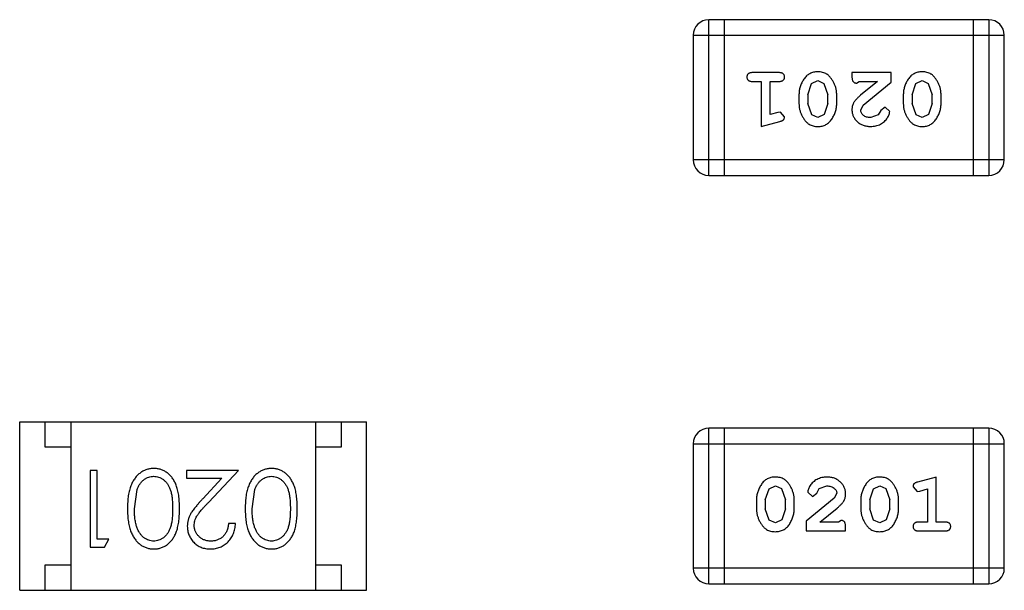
# Model space of a CAD drawing. Header units: inches. Extents: x -13 to 240, y -18 to 126.
# Tile 37 of 112: x 203.4 to 205.33, y 32 to 33.12. Entities that reach past the tile are written whole.
import ezdxf

# ---------------------------------------------------------------- set-up
doc = ezdxf.new("R2010")
doc.units = ezdxf.units.IN
doc.header["$LTSCALE"] = 1.21
doc.header["$MEASUREMENT"] = 0
doc.layers.get('0').update_dxf_attribs({"linetype": 'CONTINUOUS'})

msp = doc.modelspace()

# ---------------------------------------------------------------- linework, layer by layer
at = {"color": 7, "linetype": 'Continuous'}
for p, q in [((205.3009, 33.1186), (204.7522, 33.1186)), ((204.7522, 32.8138), (204.7522, 33.1186)), ((204.7827, 33.1186), (204.7827, 32.8138)), ((205.2704, 33.1186), (205.2704, 32.8138)), ((205.3009, 33.1186), (205.3009, 32.8138)), ((204.7218, 33.0881), (205.3314, 33.0881)), ((204.7218, 33.0881), (204.7218, 32.8443)), ((205.3314, 32.8443), (205.3314, 33.0881)), ((204.8897, 33.015), (204.8378, 33.015)), ((205.1099, 33.015), (205.0329, 33.015)), ((205.0329, 33.015), (205.0329, 33.0071)), ((205.1099, 32.9961), (205.1099, 33.015)), ((204.8378, 32.9977), (204.8551, 32.9977)), ((204.8551, 32.9977), (204.8551, 32.9096)), ((204.8724, 32.9977), (204.8897, 32.9977)), ((204.8724, 32.9327), (204.8724, 32.9977)), ((204.9463, 32.9717), (204.9536, 32.9934)), ((204.9536, 32.9934), (204.9659, 32.9993)), ((204.9659, 32.9993), (204.978, 32.994)), ((204.978, 32.994), (204.9857, 32.9717)), ((205.0415, 32.9945), (205.047, 32.9977)), ((205.047, 32.9977), (205.0832, 32.9977)), ((205.0832, 32.9977), (205.0496, 32.9706)), ((205.0549, 32.9511), (205.1099, 32.9961)), ((205.1508, 32.9717), (205.1581, 32.9934)), ((205.1581, 32.9934), (205.1704, 32.9993)), ((205.1704, 32.9993), (205.1825, 32.994)), ((205.1825, 32.994), (205.1902, 32.9717)), ((204.929, 32.9719), (204.929, 32.9542)), ((204.9463, 32.9717), (204.9463, 32.9545)), ((204.9857, 32.9545), (204.9857, 32.9717)), ((205.003, 32.9542), (205.003, 32.9719)), ((205.1335, 32.9719), (205.1335, 32.9542)), ((205.1508, 32.9717), (205.1508, 32.9545)), ((205.1902, 32.9545), (205.1902, 32.9717)), ((205.2075, 32.9542), (205.2075, 32.9719)), ((204.9539, 32.9322), (204.9463, 32.9545)), ((204.9857, 32.9545), (204.9784, 32.9327)), ((205.0502, 32.9414), (205.0549, 32.9511)), ((205.098, 32.9473), (205.0895, 32.9408)), ((205.1068, 32.9389), (205.098, 32.9473)), ((205.1584, 32.9322), (205.1508, 32.9545)), ((205.1902, 32.9545), (205.1829, 32.9327)), ((204.8874, 32.9369), (204.8724, 32.9327)), ((204.8928, 32.9379), (204.8874, 32.9369)), ((204.9007, 32.9286), (204.8928, 32.9379)), ((204.966, 32.9269), (204.9539, 32.9322)), ((204.9784, 32.9327), (204.966, 32.9269)), ((205.0845, 32.9323), (205.0697, 32.9269)), ((205.0895, 32.9408), (205.0845, 32.9323)), ((205.1706, 32.9269), (205.1584, 32.9322)), ((205.1829, 32.9327), (205.1706, 32.9269)), ((204.8551, 32.9096), (204.8917, 32.9195)), ((205.3314, 32.8443), (204.7218, 32.8443)), ((204.7522, 32.8138), (205.3009, 32.8138)), ((203.4017, 32.0014), (203.4017, 32.3314)), ((203.4017, 32.3314), (204.0817, 32.3314)), ((203.4517, 32.2814), (203.4517, 32.3314)), ((203.5017, 32.3314), (203.5017, 32.0014)), ((203.9817, 32.3314), (203.9817, 32.0014)), ((204.0317, 32.3314), (204.0317, 32.2814)), ((204.0817, 32.0014), (204.0817, 32.3314)), ((205.301, 32.3189), (204.7523, 32.3189)), ((204.7523, 32.0141), (204.7523, 32.3189)), ((204.7828, 32.0141), (204.7828, 32.3189)), ((205.2705, 32.3189), (205.2705, 32.0141)), ((205.301, 32.3189), (205.301, 32.0141)), ((204.7219, 32.2884), (205.3315, 32.2884)), ((204.7219, 32.2884), (204.7219, 32.0446)), ((205.3315, 32.0446), (205.3315, 32.2884)), ((203.5017, 32.2814), (203.4517, 32.2814)), ((204.0317, 32.2814), (203.9817, 32.2814)), ((203.5398, 32.2361), (203.5398, 32.0861)), ((203.5533, 32.2361), (203.5398, 32.2361)), ((203.5533, 32.1015), (203.5533, 32.2361)), ((203.7283, 32.2361), (203.7283, 32.2207)), ((203.8302, 32.2361), (203.7283, 32.2361)), ((203.7721, 32.174), (203.8302, 32.2361)), ((203.7283, 32.2207), (203.7981, 32.2207)), ((203.7981, 32.2207), (203.7606, 32.1807)), ((205.1981, 32.2231), (205.1616, 32.2132)), ((205.1981, 32.135), (205.1981, 32.2231)), ((203.6264, 32.1611), (203.6321, 32.1988)), ((203.8572, 32.1611), (203.8628, 32.1988)), ((204.863, 32.1782), (204.8703, 32.2)), ((204.8703, 32.2), (204.8827, 32.2058)), ((204.8827, 32.2058), (204.8948, 32.2005)), ((204.8948, 32.2005), (204.9024, 32.1782)), ((204.9464, 32.1938), (204.9553, 32.1853)), ((204.9553, 32.1853), (204.9637, 32.1919)), ((204.9637, 32.1919), (204.9687, 32.2004)), ((204.9687, 32.2004), (204.9836, 32.2058)), ((205.0031, 32.1913), (204.9983, 32.1816)), ((205.0676, 32.1782), (205.0748, 32.2)), ((205.0748, 32.2), (205.0872, 32.2058)), ((205.0872, 32.2058), (205.0993, 32.2005)), ((205.0993, 32.2005), (205.1069, 32.1782)), ((205.1525, 32.2041), (205.1604, 32.1948)), ((205.1604, 32.1948), (205.1658, 32.1958)), ((205.1658, 32.1958), (205.1808, 32.2)), ((205.1808, 32.2), (205.1808, 32.135)), ((204.8457, 32.1785), (204.8457, 32.1607)), ((204.863, 32.1782), (204.863, 32.161)), ((204.9024, 32.161), (204.9024, 32.1782)), ((204.9197, 32.1607), (204.9197, 32.1785)), ((204.9983, 32.1816), (204.9433, 32.1366)), ((205.0503, 32.1785), (205.0503, 32.1607)), ((205.0676, 32.1782), (205.0676, 32.161)), ((205.1069, 32.161), (205.1069, 32.1782)), ((205.1242, 32.1607), (205.1242, 32.1785)), ((204.8707, 32.1387), (204.863, 32.161)), ((204.9024, 32.161), (204.8951, 32.1392)), ((204.97, 32.135), (205.0036, 32.162)), ((205.0752, 32.1387), (205.0676, 32.161)), ((205.1069, 32.161), (205.0996, 32.1392)), ((203.8245, 32.1323), (203.811, 32.1323)), ((204.8828, 32.1334), (204.8707, 32.1387)), ((204.8951, 32.1392), (204.8828, 32.1334)), ((204.9433, 32.1366), (204.9433, 32.1177)), ((205.0062, 32.135), (204.97, 32.135)), ((205.0117, 32.1382), (205.0062, 32.135)), ((205.0873, 32.1334), (205.0752, 32.1387)), ((205.0996, 32.1392), (205.0873, 32.1334)), ((205.1808, 32.135), (205.1635, 32.135)), ((205.2154, 32.135), (205.1981, 32.135)), ((204.9433, 32.1177), (205.0204, 32.1177)), ((205.0204, 32.1177), (205.0204, 32.1256)), ((205.1635, 32.1177), (205.2154, 32.1177)), ((203.5764, 32.1015), (203.5533, 32.1015)), ((203.5676, 32.0861), (203.5764, 32.1015)), ((203.5398, 32.0861), (203.5676, 32.0861)), ((203.4517, 32.0014), (203.4517, 32.0514)), ((203.4517, 32.0514), (203.5017, 32.0514)), ((203.9817, 32.0514), (204.0317, 32.0514)), ((204.0317, 32.0514), (204.0317, 32.0014)), ((205.3315, 32.0446), (204.7219, 32.0446)), ((203.4017, 32.0014), (204.0817, 32.0014)), ((204.7523, 32.0141), (205.301, 32.0141))]:
    msp.add_line(p, q, dxfattribs=at)
for centre, start, end in [((204.7522, 33.0881), 90, 180), ((205.3009, 33.0881), 0, 90), ((204.7522, 32.8443), 180, 270), ((205.3009, 32.8443), 270, 0), ((204.7523, 32.2884), 90, 180), ((205.301, 32.2884), 0, 90), ((204.7523, 32.0446), 180, 270), ((205.301, 32.0446), 270, 0)]:
    msp.add_arc(centre, 0.0305, start, end, dxfattribs=at)
for points, knots in [([(204.8378, 33.015), (204.8369, 33.015), (204.8352, 33.0149), (204.8329, 33.0144), (204.8309, 33.0137), (204.8294, 33.0126), (204.8282, 33.0113), (204.8274, 33.0098), (204.8269, 33.0081), (204.8268, 33.0069), (204.8268, 33.0063)], [0, 0, 0, 0, 0.169012, 0.317488, 0.445429, 0.560977, 0.67065, 0.776666, 0.88492, 1, 1, 1, 1]), ([(204.8268, 33.0063), (204.8268, 33.0057), (204.8269, 33.0045), (204.8274, 33.0029), (204.8282, 33.0014), (204.8294, 33), (204.8309, 32.999), (204.8329, 32.9982), (204.8352, 32.9977), (204.8369, 32.9977), (204.8378, 32.9977)], [0, 0, 0, 0, 0.11517, 0.223509, 0.328254, 0.438012, 0.553651, 0.682263, 0.830856, 1, 1, 1, 1]), ([(204.9007, 33.0063), (204.9007, 33.0069), (204.9006, 33.0081), (204.9001, 33.0098), (204.8993, 33.0113), (204.8981, 33.0127), (204.8966, 33.0137), (204.8946, 33.0145), (204.8923, 33.0149), (204.8906, 33.015), (204.8897, 33.015)], [0, 0, 0, 0, 0.115051, 0.223278, 0.329269, 0.437893, 0.554681, 0.682591, 0.83103, 1, 1, 1, 1]), ([(204.8897, 32.9977), (204.8906, 32.9977), (204.8923, 32.9977), (204.8946, 32.9982), (204.8966, 32.999), (204.8981, 33), (204.8993, 33.0014), (204.9001, 33.0029), (204.9006, 33.0045), (204.9007, 33.0057), (204.9007, 33.0063)], [0, 0, 0, 0, 0.169102, 0.317658, 0.446239, 0.563118, 0.671828, 0.776546, 0.884858, 1, 1, 1, 1]), ([(204.9659, 33.0166), (204.9645, 33.0165), (204.9617, 33.0164), (204.9576, 33.0157), (204.9537, 33.0146), (204.9502, 33.013), (204.9468, 33.011), (204.9438, 33.0085), (204.941, 33.0055), (204.9385, 33.0021), (204.9363, 32.9985), (204.9344, 32.9949), (204.9327, 32.9912), (204.9314, 32.9874), (204.9303, 32.9836), (204.9296, 32.9797), (204.9291, 32.9759), (204.9291, 32.9732), (204.929, 32.9719)], [0, 0, 0, 0, 0.067217, 0.131051, 0.19272, 0.252824, 0.312745, 0.373449, 0.436041, 0.501494, 0.567761, 0.632087, 0.695096, 0.757109, 0.817993, 0.878657, 0.939311, 1, 1, 1, 1]), ([(205.003, 32.9719), (205.003, 32.973), (205.0029, 32.9751), (205.0026, 32.9783), (205.0021, 32.9814), (205.0014, 32.9845), (205.0006, 32.9876), (204.9994, 32.9906), (204.9982, 32.9935), (204.9967, 32.9964), (204.9951, 32.9992), (204.9935, 33.0017), (204.9918, 33.004), (204.9902, 33.0061), (204.9885, 33.008), (204.9868, 33.0096), (204.9851, 33.0111), (204.9827, 33.0127), (204.9795, 33.0143), (204.9753, 33.0156), (204.9708, 33.0164), (204.9676, 33.0165), (204.9659, 33.0166)], [0, 0, 0, 0, 0.049886, 0.09882, 0.148132, 0.19689, 0.246038, 0.295176, 0.345305, 0.395692, 0.445312, 0.491875, 0.535813, 0.577009, 0.616081, 0.652689, 0.687585, 0.720206, 0.785062, 0.85223, 0.923759, 1, 1, 1, 1]), ([(205.0329, 33.0071), (205.0329, 33.006), (205.0329, 33.0041), (205.0334, 33.0014), (205.034, 32.9991), (205.0351, 32.9974), (205.0364, 32.9961), (205.0379, 32.9952), (205.0397, 32.9946), (205.0409, 32.9946), (205.0415, 32.9945)], [0, 0, 0, 0, 0.1844, 0.34094, 0.473574, 0.586824, 0.690029, 0.789175, 0.890445, 1, 1, 1, 1]), ([(205.1704, 33.0166), (205.169, 33.0165), (205.1662, 33.0164), (205.1621, 33.0157), (205.1582, 33.0146), (205.1547, 33.013), (205.1513, 33.011), (205.1483, 33.0085), (205.1455, 33.0055), (205.143, 33.0021), (205.1409, 32.9985), (205.1389, 32.9949), (205.1372, 32.9912), (205.1359, 32.9874), (205.1349, 32.9836), (205.1341, 32.9797), (205.1336, 32.9759), (205.1336, 32.9732), (205.1335, 32.9719)], [0, 0, 0, 0, 0.067217, 0.131051, 0.19272, 0.252824, 0.312745, 0.373449, 0.436041, 0.501494, 0.567761, 0.632087, 0.695096, 0.757109, 0.817993, 0.878657, 0.939311, 1, 1, 1, 1]), ([(205.2075, 32.9719), (205.2075, 32.973), (205.2074, 32.9751), (205.2071, 32.9783), (205.2066, 32.9814), (205.2059, 32.9845), (205.2051, 32.9876), (205.2039, 32.9906), (205.2027, 32.9935), (205.2012, 32.9964), (205.1996, 32.9992), (205.198, 33.0017), (205.1963, 33.004), (205.1947, 33.0061), (205.193, 33.008), (205.1913, 33.0096), (205.1896, 33.0111), (205.1872, 33.0127), (205.184, 33.0143), (205.1798, 33.0156), (205.1753, 33.0164), (205.1721, 33.0165), (205.1704, 33.0166)], [0, 0, 0, 0, 0.049886, 0.09882, 0.148132, 0.19689, 0.246038, 0.295176, 0.345305, 0.395692, 0.445312, 0.491875, 0.535813, 0.577009, 0.616081, 0.652689, 0.687585, 0.720206, 0.785062, 0.85223, 0.923759, 1, 1, 1, 1]), ([(205.0496, 32.9706), (205.0487, 32.9699), (205.0471, 32.9684), (205.0447, 32.9662), (205.0426, 32.964), (205.0407, 32.9621), (205.0391, 32.9602), (205.0377, 32.9584), (205.0366, 32.9568), (205.0355, 32.9547), (205.0344, 32.9522), (205.0335, 32.949), (205.0329, 32.9457), (205.0329, 32.9435), (205.0329, 32.9423)], [0, 0, 0, 0, 0.103002, 0.197728, 0.285279, 0.365235, 0.437224, 0.502446, 0.560545, 0.611446, 0.707576, 0.80349, 0.900532, 1, 1, 1, 1]), ([(204.929, 32.9542), (204.9291, 32.9531), (204.9291, 32.951), (204.9294, 32.9478), (204.9299, 32.9446), (204.9306, 32.9415), (204.9315, 32.9385), (204.9326, 32.9355), (204.9339, 32.9325), (204.9354, 32.9296), (204.937, 32.9269), (204.9386, 32.9244), (204.9403, 32.922), (204.942, 32.9199), (204.9437, 32.9181), (204.9454, 32.9164), (204.9471, 32.915), (204.9495, 32.9134), (204.9527, 32.9118), (204.9568, 32.9105), (204.9614, 32.9097), (204.9645, 32.9096), (204.9662, 32.9096)], [0, 0, 0, 0, 0.049855, 0.099516, 0.148482, 0.19758, 0.246804, 0.296268, 0.346517, 0.397047, 0.446826, 0.49336, 0.537801, 0.579207, 0.617974, 0.654833, 0.689171, 0.722088, 0.786392, 0.853518, 0.924186, 1, 1, 1, 1]), ([(204.9662, 32.9096), (204.9676, 32.9096), (204.9704, 32.9097), (204.9745, 32.9104), (204.9783, 32.9115), (204.9819, 32.9131), (204.9852, 32.9152), (204.9883, 32.9177), (204.9911, 32.9207), (204.9935, 32.924), (204.9957, 32.9276), (204.9976, 32.9313), (204.9993, 32.935), (205.0006, 32.9388), (205.0017, 32.9426), (205.0024, 32.9464), (205.0029, 32.9503), (205.0029, 32.9529), (205.003, 32.9542)], [0, 0, 0, 0, 0.06692, 0.130834, 0.19258, 0.252759, 0.312631, 0.373411, 0.436359, 0.501894, 0.568244, 0.632472, 0.69556, 0.757163, 0.818592, 0.878885, 0.939235, 1, 1, 1, 1]), ([(205.0329, 32.9423), (205.0329, 32.9412), (205.033, 32.939), (205.0334, 32.9358), (205.0343, 32.9327), (205.0354, 32.9297), (205.0369, 32.9269), (205.0386, 32.9241), (205.0407, 32.9216), (205.0431, 32.9191), (205.0458, 32.9169), (205.0486, 32.9149), (205.0517, 32.9133), (205.0549, 32.9119), (205.0583, 32.9109), (205.0619, 32.9101), (205.0656, 32.9097), (205.0682, 32.9096), (205.0695, 32.9096)], [0, 0, 0, 0, 0.060981, 0.120256, 0.178148, 0.236115, 0.293993, 0.352864, 0.413358, 0.476056, 0.539296, 0.602396, 0.665116, 0.728325, 0.792919, 0.859317, 0.928302, 1, 1, 1, 1]), ([(205.1335, 32.9542), (205.1336, 32.9531), (205.1336, 32.951), (205.1339, 32.9478), (205.1344, 32.9446), (205.1351, 32.9415), (205.136, 32.9385), (205.1371, 32.9355), (205.1384, 32.9325), (205.1399, 32.9296), (205.1415, 32.9269), (205.1432, 32.9244), (205.1448, 32.922), (205.1465, 32.9199), (205.1482, 32.9181), (205.1499, 32.9164), (205.1516, 32.915), (205.154, 32.9134), (205.1572, 32.9118), (205.1613, 32.9105), (205.1659, 32.9097), (205.169, 32.9096), (205.1707, 32.9096)], [0, 0, 0, 0, 0.049855, 0.099516, 0.148482, 0.19758, 0.246804, 0.296268, 0.346517, 0.397047, 0.446826, 0.49336, 0.537801, 0.579207, 0.617974, 0.654833, 0.689171, 0.722088, 0.786392, 0.853518, 0.924186, 1, 1, 1, 1]), ([(205.1707, 32.9096), (205.1721, 32.9096), (205.1749, 32.9097), (205.179, 32.9104), (205.1828, 32.9115), (205.1864, 32.9131), (205.1897, 32.9152), (205.1928, 32.9177), (205.1956, 32.9207), (205.198, 32.924), (205.2002, 32.9276), (205.2021, 32.9313), (205.2038, 32.935), (205.2051, 32.9388), (205.2062, 32.9426), (205.2069, 32.9464), (205.2074, 32.9503), (205.2075, 32.9529), (205.2075, 32.9542)], [0, 0, 0, 0, 0.06692, 0.130834, 0.19258, 0.252759, 0.312631, 0.373411, 0.436359, 0.501894, 0.568244, 0.632472, 0.69556, 0.757163, 0.818592, 0.878885, 0.939235, 1, 1, 1, 1]), ([(204.8917, 32.9195), (204.8925, 32.9197), (204.8941, 32.9202), (204.8962, 32.921), (204.8978, 32.9219), (204.899, 32.923), (204.8998, 32.9242), (204.9003, 32.9255), (204.9007, 32.927), (204.9007, 32.9281), (204.9007, 32.9286)], [0, 0, 0, 0, 0.187321, 0.344927, 0.475328, 0.579604, 0.674244, 0.773631, 0.882025, 1, 1, 1, 1]), ([(205.0697, 32.9269), (205.0683, 32.9269), (205.0656, 32.927), (205.0617, 32.9279), (205.0584, 32.9292), (205.0555, 32.9312), (205.0532, 32.9334), (205.0514, 32.9359), (205.0504, 32.9386), (205.0502, 32.9405), (205.0502, 32.9414)], [0, 0, 0, 0, 0.156344, 0.299348, 0.4327, 0.561, 0.682299, 0.791883, 0.89611, 1, 1, 1, 1]), ([(205.0695, 32.9096), (205.0712, 32.9096), (205.0746, 32.9098), (205.0795, 32.9106), (205.0843, 32.912), (205.0888, 32.914), (205.0929, 32.9165), (205.0966, 32.9193), (205.0997, 32.9226), (205.1022, 32.9262), (205.1042, 32.9297), (205.1057, 32.933), (205.1066, 32.9361), (205.1067, 32.938), (205.1068, 32.9389)], [0, 0, 0, 0, 0.098286, 0.193983, 0.289056, 0.384352, 0.477435, 0.566197, 0.652355, 0.737986, 0.818188, 0.887401, 0.94802, 1, 1, 1, 1]), ([(203.6647, 32.24), (203.6635, 32.24), (203.6611, 32.2399), (203.6576, 32.2395), (203.6542, 32.2388), (203.6508, 32.2379), (203.6476, 32.2367), (203.6444, 32.2352), (203.6413, 32.2335), (203.6383, 32.2315), (203.6354, 32.2292), (203.6327, 32.2267), (203.63, 32.2239), (203.6276, 32.2209), (203.6254, 32.2176), (203.6233, 32.214), (203.6214, 32.2102), (203.6196, 32.2062), (203.618, 32.2018), (203.6167, 32.197), (203.6155, 32.1919), (203.6145, 32.1865), (203.6138, 32.1807), (203.6133, 32.1745), (203.613, 32.168), (203.613, 32.1635), (203.6129, 32.1612)], [0, 0, 0, 0, 0.033824, 0.067298, 0.10028, 0.133019, 0.165736, 0.198792, 0.232372, 0.266409, 0.301016, 0.336196, 0.371972, 0.408574, 0.446394, 0.485225, 0.525372, 0.567224, 0.611081, 0.65775, 0.70702, 0.759235, 0.814484, 0.873227, 0.934937, 1, 1, 1, 1]), ([(203.7148, 32.1612), (203.7148, 32.1636), (203.7148, 32.1682), (203.7145, 32.175), (203.714, 32.1813), (203.7133, 32.1873), (203.7124, 32.1928), (203.7113, 32.198), (203.71, 32.2027), (203.7085, 32.207), (203.7068, 32.211), (203.7049, 32.2147), (203.7029, 32.2182), (203.7007, 32.2214), (203.6984, 32.2244), (203.696, 32.2271), (203.6933, 32.2295), (203.6905, 32.2317), (203.6876, 32.2337), (203.6846, 32.2353), (203.6815, 32.2368), (203.6783, 32.2379), (203.675, 32.2389), (203.6717, 32.2395), (203.6682, 32.2399), (203.6659, 32.24), (203.6647, 32.24)], [0, 0, 0, 0, 0.068113, 0.132564, 0.193427, 0.250218, 0.303569, 0.353576, 0.400235, 0.443586, 0.484619, 0.524292, 0.56238, 0.599049, 0.63494, 0.669782, 0.704009, 0.737842, 0.771098, 0.803896, 0.836415, 0.868639, 0.900715, 0.933378, 0.966213, 1, 1, 1, 1]), ([(203.8955, 32.24), (203.8943, 32.24), (203.8919, 32.2399), (203.8884, 32.2395), (203.8849, 32.2388), (203.8816, 32.2379), (203.8783, 32.2367), (203.8751, 32.2352), (203.8721, 32.2335), (203.869, 32.2315), (203.8661, 32.2292), (203.8634, 32.2267), (203.8608, 32.2239), (203.8584, 32.2209), (203.8562, 32.2176), (203.8541, 32.214), (203.8522, 32.2102), (203.8504, 32.2062), (203.8488, 32.2018), (203.8475, 32.197), (203.8463, 32.1919), (203.8453, 32.1865), (203.8446, 32.1807), (203.8441, 32.1745), (203.8438, 32.168), (203.8437, 32.1635), (203.8437, 32.1612)], [0, 0, 0, 0, 0.033824, 0.067298, 0.10028, 0.133019, 0.165736, 0.198792, 0.232372, 0.266409, 0.301016, 0.336196, 0.371972, 0.408574, 0.446394, 0.485225, 0.525372, 0.567224, 0.611081, 0.65775, 0.70702, 0.759235, 0.814484, 0.873227, 0.934937, 1, 1, 1, 1]), ([(203.9456, 32.1612), (203.9456, 32.1636), (203.9456, 32.1682), (203.9453, 32.175), (203.9448, 32.1813), (203.944, 32.1873), (203.9431, 32.1928), (203.9421, 32.198), (203.9408, 32.2027), (203.9393, 32.207), (203.9376, 32.211), (203.9357, 32.2147), (203.9337, 32.2182), (203.9315, 32.2214), (203.9292, 32.2244), (203.9267, 32.2271), (203.9241, 32.2295), (203.9213, 32.2317), (203.9184, 32.2337), (203.9154, 32.2353), (203.9123, 32.2368), (203.9091, 32.2379), (203.9058, 32.2389), (203.9024, 32.2395), (203.899, 32.2399), (203.8966, 32.24), (203.8955, 32.24)], [0, 0, 0, 0, 0.068113, 0.132564, 0.193427, 0.250218, 0.303569, 0.353576, 0.400235, 0.443586, 0.484619, 0.524292, 0.56238, 0.599049, 0.63494, 0.669782, 0.704009, 0.737842, 0.771098, 0.803896, 0.836415, 0.868639, 0.900715, 0.933378, 0.966213, 1, 1, 1, 1]), ([(203.6321, 32.1988), (203.6325, 32.1999), (203.6332, 32.2019), (203.6345, 32.2049), (203.636, 32.2076), (203.6376, 32.2101), (203.6394, 32.2124), (203.6412, 32.2146), (203.6432, 32.2165), (203.646, 32.2187), (203.6497, 32.2211), (203.6544, 32.2231), (203.6593, 32.2244), (203.6626, 32.2245), (203.6642, 32.2246)], [0, 0, 0, 0, 0.075949, 0.148549, 0.218996, 0.286119, 0.351826, 0.416074, 0.478265, 0.540325, 0.660405, 0.774606, 0.887187, 1, 1, 1, 1]), ([(203.6642, 32.2246), (203.6659, 32.2245), (203.6692, 32.2243), (203.6741, 32.223), (203.6788, 32.221), (203.6826, 32.2186), (203.6854, 32.2163), (203.6875, 32.2144), (203.6894, 32.2122), (203.6912, 32.2099), (203.6928, 32.2074), (203.6942, 32.2047), (203.6956, 32.2018), (203.6968, 32.1987), (203.6979, 32.1953), (203.6989, 32.1915), (203.6996, 32.1873), (203.7003, 32.1828), (203.7008, 32.1779), (203.7011, 32.1727), (203.7014, 32.167), (203.7014, 32.1631), (203.7014, 32.1611)], [0, 0, 0, 0, 0.060034, 0.120278, 0.182348, 0.247919, 0.281641, 0.315701, 0.350322, 0.385703, 0.421819, 0.459196, 0.497866, 0.538301, 0.58121, 0.628183, 0.679403, 0.734699, 0.794074, 0.858416, 0.927049, 1, 1, 1, 1]), ([(203.8628, 32.1988), (203.8632, 32.1999), (203.864, 32.2019), (203.8653, 32.2049), (203.8668, 32.2076), (203.8684, 32.2101), (203.8701, 32.2124), (203.872, 32.2146), (203.874, 32.2165), (203.8768, 32.2187), (203.8805, 32.2211), (203.8852, 32.2231), (203.89, 32.2244), (203.8934, 32.2245), (203.895, 32.2246)], [0, 0, 0, 0, 0.075949, 0.148549, 0.218996, 0.286119, 0.351826, 0.416074, 0.478265, 0.540325, 0.660405, 0.774606, 0.887187, 1, 1, 1, 1]), ([(203.895, 32.2246), (203.8967, 32.2245), (203.9, 32.2243), (203.9048, 32.223), (203.9096, 32.221), (203.9133, 32.2186), (203.9162, 32.2163), (203.9183, 32.2144), (203.9201, 32.2122), (203.9219, 32.2099), (203.9236, 32.2074), (203.925, 32.2047), (203.9264, 32.2018), (203.9276, 32.1987), (203.9287, 32.1953), (203.9296, 32.1915), (203.9304, 32.1873), (203.9311, 32.1828), (203.9315, 32.1779), (203.9319, 32.1727), (203.9321, 32.167), (203.9321, 32.1631), (203.9322, 32.1611)], [0, 0, 0, 0, 0.060034, 0.120278, 0.182348, 0.247919, 0.281641, 0.315701, 0.350322, 0.385703, 0.421819, 0.459196, 0.497866, 0.538301, 0.58121, 0.628183, 0.679403, 0.734699, 0.794074, 0.858416, 0.927049, 1, 1, 1, 1]), ([(204.8825, 32.2231), (204.8811, 32.2231), (204.8783, 32.223), (204.8742, 32.2223), (204.8704, 32.2212), (204.8668, 32.2196), (204.8635, 32.2175), (204.8604, 32.215), (204.8577, 32.212), (204.8552, 32.2086), (204.853, 32.2051), (204.8511, 32.2014), (204.8494, 32.1977), (204.8481, 32.1939), (204.847, 32.1901), (204.8463, 32.1863), (204.8458, 32.1824), (204.8458, 32.1798), (204.8457, 32.1785)], [0, 0, 0, 0, 0.06692, 0.130834, 0.19258, 0.252759, 0.312631, 0.373411, 0.436359, 0.501894, 0.568244, 0.632472, 0.69556, 0.757163, 0.818592, 0.878885, 0.939235, 1, 1, 1, 1]), ([(204.9197, 32.1785), (204.9197, 32.1796), (204.9196, 32.1817), (204.9193, 32.1849), (204.9188, 32.188), (204.9181, 32.1911), (204.9172, 32.1942), (204.9161, 32.1972), (204.9148, 32.2002), (204.9133, 32.203), (204.9117, 32.2058), (204.9101, 32.2083), (204.9084, 32.2107), (204.9067, 32.2128), (204.905, 32.2146), (204.9033, 32.2163), (204.9016, 32.2177), (204.8992, 32.2192), (204.896, 32.2208), (204.8919, 32.2222), (204.8873, 32.223), (204.8842, 32.2231), (204.8825, 32.2231)], [0, 0, 0, 0, 0.049855, 0.099516, 0.148482, 0.19758, 0.246804, 0.296268, 0.346517, 0.397047, 0.446826, 0.49336, 0.537801, 0.579207, 0.617974, 0.654833, 0.689171, 0.722088, 0.786392, 0.853518, 0.924186, 1, 1, 1, 1]), ([(204.9837, 32.2231), (204.982, 32.223), (204.9786, 32.2229), (204.9737, 32.2221), (204.969, 32.2206), (204.9645, 32.2187), (204.9603, 32.2162), (204.9567, 32.2134), (204.9535, 32.2101), (204.951, 32.2065), (204.949, 32.203), (204.9476, 32.1996), (204.9466, 32.1966), (204.9465, 32.1947), (204.9464, 32.1938)], [0, 0, 0, 0, 0.098286, 0.193983, 0.289056, 0.384352, 0.477435, 0.566197, 0.652355, 0.737986, 0.818188, 0.887401, 0.94802, 1, 1, 1, 1]), ([(205.0204, 32.1903), (205.0203, 32.1915), (205.0203, 32.1937), (205.0198, 32.1969), (205.019, 32.2), (205.0178, 32.203), (205.0164, 32.2058), (205.0146, 32.2085), (205.0125, 32.2111), (205.0101, 32.2136), (205.0074, 32.2158), (205.0046, 32.2178), (205.0016, 32.2194), (204.9983, 32.2208), (204.9949, 32.2218), (204.9913, 32.2226), (204.9876, 32.223), (204.985, 32.2231), (204.9837, 32.2231)], [0, 0, 0, 0, 0.060981, 0.120256, 0.178148, 0.236115, 0.293993, 0.352864, 0.413358, 0.476056, 0.539296, 0.602396, 0.665116, 0.728325, 0.792919, 0.859317, 0.928302, 1, 1, 1, 1]), ([(205.0871, 32.2231), (205.0856, 32.2231), (205.0828, 32.223), (205.0787, 32.2223), (205.0749, 32.2212), (205.0713, 32.2196), (205.068, 32.2175), (205.065, 32.215), (205.0622, 32.212), (205.0597, 32.2086), (205.0575, 32.2051), (205.0556, 32.2014), (205.0539, 32.1977), (205.0526, 32.1939), (205.0515, 32.1901), (205.0508, 32.1863), (205.0503, 32.1824), (205.0503, 32.1798), (205.0503, 32.1785)], [0, 0, 0, 0, 0.06692, 0.130834, 0.19258, 0.252759, 0.312631, 0.373411, 0.436359, 0.501894, 0.568244, 0.632472, 0.69556, 0.757163, 0.818592, 0.878885, 0.939235, 1, 1, 1, 1]), ([(205.1242, 32.1785), (205.1242, 32.1796), (205.1241, 32.1817), (205.1238, 32.1849), (205.1233, 32.188), (205.1226, 32.1911), (205.1217, 32.1942), (205.1206, 32.1972), (205.1193, 32.2002), (205.1178, 32.203), (205.1162, 32.2058), (205.1146, 32.2083), (205.1129, 32.2107), (205.1113, 32.2128), (205.1095, 32.2146), (205.1078, 32.2163), (205.1061, 32.2177), (205.1037, 32.2192), (205.1006, 32.2208), (205.0964, 32.2222), (205.0918, 32.223), (205.0887, 32.2231), (205.0871, 32.2231)], [0, 0, 0, 0, 0.049855, 0.099516, 0.148482, 0.19758, 0.246804, 0.296268, 0.346517, 0.397047, 0.446826, 0.49336, 0.537801, 0.579207, 0.617974, 0.654833, 0.689171, 0.722088, 0.786392, 0.853518, 0.924186, 1, 1, 1, 1]), ([(205.1616, 32.2132), (205.1607, 32.213), (205.1591, 32.2125), (205.1571, 32.2116), (205.1554, 32.2107), (205.1542, 32.2097), (205.1534, 32.2085), (205.1529, 32.2072), (205.1525, 32.2057), (205.1525, 32.2046), (205.1525, 32.2041)], [0, 0, 0, 0, 0.187321, 0.344927, 0.475328, 0.579604, 0.674244, 0.773631, 0.882025, 1, 1, 1, 1]), ([(204.9836, 32.2058), (204.985, 32.2058), (204.9877, 32.2057), (204.9915, 32.2048), (204.9949, 32.2034), (204.9977, 32.2015), (205.0001, 32.1993), (205.0018, 32.1968), (205.0028, 32.1941), (205.003, 32.1922), (205.0031, 32.1913)], [0, 0, 0, 0, 0.156344, 0.299348, 0.4327, 0.561, 0.682299, 0.791883, 0.89611, 1, 1, 1, 1]), ([(205.0036, 32.162), (205.0045, 32.1628), (205.0062, 32.1643), (205.0085, 32.1665), (205.0107, 32.1686), (205.0125, 32.1706), (205.0141, 32.1725), (205.0155, 32.1743), (205.0166, 32.1759), (205.0177, 32.178), (205.0188, 32.1805), (205.0197, 32.1837), (205.0203, 32.187), (205.0203, 32.1892), (205.0204, 32.1903)], [0, 0, 0, 0, 0.103002, 0.197728, 0.285279, 0.365235, 0.437224, 0.502446, 0.560545, 0.611446, 0.707576, 0.80349, 0.900532, 1, 1, 1, 1]), ([(203.7606, 32.1807), (203.7591, 32.1791), (203.7564, 32.1762), (203.7524, 32.1718), (203.7489, 32.1677), (203.7457, 32.1638), (203.7428, 32.1602), (203.7404, 32.1568), (203.7382, 32.1537), (203.7359, 32.1498), (203.7336, 32.1451), (203.7317, 32.1392), (203.7304, 32.1331), (203.7303, 32.129), (203.7302, 32.1269)], [0, 0, 0, 0, 0.09953, 0.192079, 0.277712, 0.357454, 0.429648, 0.495771, 0.555538, 0.608657, 0.707578, 0.804328, 0.901298, 1, 1, 1, 1]), ([(203.7437, 32.1281), (203.7438, 32.1297), (203.7439, 32.1329), (203.7449, 32.1377), (203.7466, 32.1424), (203.7486, 32.1462), (203.7506, 32.1493), (203.7525, 32.152), (203.7549, 32.1549), (203.7575, 32.1582), (203.7606, 32.1617), (203.7641, 32.1656), (203.7679, 32.1697), (203.7706, 32.1726), (203.7721, 32.174)], [0, 0, 0, 0, 0.088014, 0.174976, 0.2638, 0.355443, 0.406413, 0.465519, 0.533076, 0.609353, 0.693899, 0.787171, 0.889197, 1, 1, 1, 1]), ([(203.6129, 32.1612), (203.613, 32.1589), (203.613, 32.1544), (203.6133, 32.1478), (203.6138, 32.1416), (203.6146, 32.1358), (203.6155, 32.1303), (203.6167, 32.1252), (203.6181, 32.1204), (203.6197, 32.116), (203.6215, 32.1119), (203.6234, 32.1081), (203.6256, 32.1045), (203.6278, 32.1012), (203.6302, 32.0982), (203.6328, 32.0954), (203.6355, 32.0929), (203.6384, 32.0907), (203.6413, 32.0887), (203.6444, 32.087), (203.6476, 32.0855), (203.6509, 32.0843), (203.6542, 32.0834), (203.6576, 32.0827), (203.6611, 32.0823), (203.6635, 32.0823), (203.6647, 32.0823)], [0, 0, 0, 0, 0.065278, 0.127205, 0.186168, 0.241675, 0.294115, 0.343609, 0.390387, 0.434463, 0.476646, 0.517002, 0.555936, 0.593716, 0.630057, 0.665601, 0.700745, 0.734917, 0.768681, 0.802087, 0.834849, 0.867433, 0.900138, 0.932806, 0.966212, 1, 1, 1, 1]), ([(203.6642, 32.0977), (203.6626, 32.0978), (203.6593, 32.0979), (203.6545, 32.0992), (203.6498, 32.1013), (203.6461, 32.1036), (203.6432, 32.1059), (203.6411, 32.1079), (203.6392, 32.1102), (203.6374, 32.1126), (203.6357, 32.1154), (203.6341, 32.1183), (203.6327, 32.1215), (203.6314, 32.1249), (203.6302, 32.1286), (203.6291, 32.1325), (203.6283, 32.1367), (203.6276, 32.1411), (203.6271, 32.1457), (203.6266, 32.1506), (203.6265, 32.1558), (203.6264, 32.1593), (203.6264, 32.1611)], [0, 0, 0, 0, 0.059689, 0.119507, 0.181075, 0.246162, 0.279894, 0.314468, 0.350403, 0.387474, 0.426147, 0.466624, 0.508745, 0.553328, 0.600058, 0.649177, 0.700552, 0.754894, 0.811825, 0.871514, 0.934319, 1, 1, 1, 1]), ([(203.7014, 32.1611), (203.7014, 32.1591), (203.7014, 32.1552), (203.7011, 32.1495), (203.7008, 32.1443), (203.7002, 32.1394), (203.6997, 32.1348), (203.6988, 32.1307), (203.6979, 32.1269), (203.6968, 32.1235), (203.6956, 32.1204), (203.6942, 32.1175), (203.6927, 32.1148), (203.6911, 32.1123), (203.6893, 32.11), (203.6875, 32.1078), (203.6854, 32.1059), (203.6826, 32.1037), (203.6788, 32.1013), (203.6741, 32.0992), (203.6692, 32.0979), (203.6659, 32.0978), (203.6642, 32.0977)], [0, 0, 0, 0, 0.073302, 0.142286, 0.206253, 0.266017, 0.321612, 0.372532, 0.419497, 0.462398, 0.502825, 0.541489, 0.579034, 0.615143, 0.650298, 0.684912, 0.718701, 0.752189, 0.817245, 0.879117, 0.939613, 1, 1, 1, 1]), ([(203.6647, 32.0823), (203.6659, 32.0823), (203.6682, 32.0823), (203.6717, 32.0828), (203.675, 32.0834), (203.6783, 32.0844), (203.6815, 32.0855), (203.6847, 32.087), (203.6877, 32.0887), (203.6906, 32.0906), (203.6934, 32.0929), (203.6961, 32.0953), (203.6986, 32.098), (203.7009, 32.101), (203.7031, 32.1042), (203.7051, 32.1076), (203.7069, 32.1113), (203.7086, 32.1153), (203.7101, 32.1196), (203.7113, 32.1243), (203.7125, 32.1294), (203.7133, 32.135), (203.714, 32.1409), (203.7145, 32.1473), (203.7148, 32.1541), (203.7148, 32.1588), (203.7148, 32.1612)], [0, 0, 0, 0, 0.033742, 0.066533, 0.099153, 0.13154, 0.164087, 0.196563, 0.229707, 0.263315, 0.297504, 0.331686, 0.366482, 0.4021, 0.438958, 0.476748, 0.515985, 0.556589, 0.599519, 0.645765, 0.695487, 0.748721, 0.805687, 0.866754, 0.931405, 1, 1, 1, 1]), ([(203.8437, 32.1612), (203.8437, 32.1589), (203.8438, 32.1544), (203.8441, 32.1478), (203.8446, 32.1416), (203.8453, 32.1358), (203.8463, 32.1303), (203.8475, 32.1252), (203.8489, 32.1204), (203.8505, 32.116), (203.8523, 32.1119), (203.8542, 32.1081), (203.8563, 32.1045), (203.8586, 32.1012), (203.861, 32.0982), (203.8635, 32.0954), (203.8663, 32.0929), (203.8691, 32.0907), (203.8721, 32.0887), (203.8752, 32.087), (203.8784, 32.0855), (203.8816, 32.0843), (203.885, 32.0834), (203.8884, 32.0827), (203.8919, 32.0823), (203.8943, 32.0823), (203.8955, 32.0823)], [0, 0, 0, 0, 0.065278, 0.127205, 0.186168, 0.241675, 0.294115, 0.343609, 0.390387, 0.434463, 0.476646, 0.517002, 0.555936, 0.593716, 0.630057, 0.665601, 0.700745, 0.734917, 0.768681, 0.802087, 0.834849, 0.867433, 0.900138, 0.932806, 0.966212, 1, 1, 1, 1]), ([(203.895, 32.0977), (203.8934, 32.0978), (203.8901, 32.0979), (203.8852, 32.0992), (203.8806, 32.1013), (203.8768, 32.1036), (203.874, 32.1059), (203.8719, 32.1079), (203.87, 32.1102), (203.8682, 32.1126), (203.8665, 32.1154), (203.8649, 32.1183), (203.8635, 32.1215), (203.8621, 32.1249), (203.861, 32.1286), (203.8599, 32.1325), (203.8591, 32.1367), (203.8584, 32.1411), (203.8579, 32.1457), (203.8574, 32.1506), (203.8572, 32.1558), (203.8572, 32.1593), (203.8572, 32.1611)], [0, 0, 0, 0, 0.059689, 0.119507, 0.181075, 0.246162, 0.279894, 0.314468, 0.350403, 0.387474, 0.426147, 0.466624, 0.508745, 0.553328, 0.600058, 0.649177, 0.700552, 0.754894, 0.811825, 0.871514, 0.934319, 1, 1, 1, 1]), ([(203.9322, 32.1611), (203.9321, 32.1591), (203.9321, 32.1552), (203.9319, 32.1495), (203.9315, 32.1443), (203.931, 32.1394), (203.9304, 32.1348), (203.9296, 32.1307), (203.9287, 32.1269), (203.9276, 32.1235), (203.9263, 32.1204), (203.925, 32.1175), (203.9235, 32.1148), (203.9219, 32.1123), (203.9201, 32.11), (203.9182, 32.1078), (203.9162, 32.1059), (203.9133, 32.1037), (203.9096, 32.1013), (203.9049, 32.0992), (203.9, 32.0979), (203.8967, 32.0978), (203.895, 32.0977)], [0, 0, 0, 0, 0.073302, 0.142286, 0.206253, 0.266017, 0.321612, 0.372532, 0.419497, 0.462398, 0.502825, 0.541489, 0.579034, 0.615143, 0.650298, 0.684912, 0.718701, 0.752189, 0.817245, 0.879117, 0.939613, 1, 1, 1, 1]), ([(203.8955, 32.0823), (203.8966, 32.0823), (203.899, 32.0823), (203.9024, 32.0828), (203.9058, 32.0834), (203.9091, 32.0844), (203.9123, 32.0855), (203.9154, 32.087), (203.9185, 32.0887), (203.9214, 32.0906), (203.9242, 32.0929), (203.9269, 32.0953), (203.9293, 32.098), (203.9317, 32.101), (203.9338, 32.1042), (203.9359, 32.1076), (203.9377, 32.1113), (203.9394, 32.1153), (203.9408, 32.1196), (203.9421, 32.1243), (203.9432, 32.1294), (203.9441, 32.135), (203.9448, 32.1409), (203.9453, 32.1473), (203.9456, 32.1541), (203.9456, 32.1588), (203.9456, 32.1612)], [0, 0, 0, 0, 0.033742, 0.066533, 0.099153, 0.13154, 0.164087, 0.196563, 0.229707, 0.263315, 0.297504, 0.331686, 0.366482, 0.4021, 0.438958, 0.476748, 0.515985, 0.556589, 0.599519, 0.645765, 0.695487, 0.748721, 0.805687, 0.866754, 0.931405, 1, 1, 1, 1]), ([(204.8457, 32.1607), (204.8458, 32.1597), (204.8458, 32.1575), (204.8461, 32.1544), (204.8466, 32.1512), (204.8473, 32.1481), (204.8482, 32.1451), (204.8493, 32.1421), (204.8506, 32.1391), (204.852, 32.1363), (204.8536, 32.1335), (204.8552, 32.131), (204.8569, 32.1287), (204.8585, 32.1266), (204.8602, 32.1247), (204.8619, 32.123), (204.8637, 32.1216), (204.866, 32.12), (204.8692, 32.1184), (204.8734, 32.1171), (204.878, 32.1163), (204.8811, 32.1162), (204.8828, 32.1161)], [0, 0, 0, 0, 0.049886, 0.09882, 0.148132, 0.19689, 0.246038, 0.295176, 0.345305, 0.395692, 0.445312, 0.491875, 0.535813, 0.577009, 0.616081, 0.652689, 0.687585, 0.720206, 0.785062, 0.85223, 0.923759, 1, 1, 1, 1]), ([(204.8828, 32.1161), (204.8842, 32.1162), (204.8871, 32.1162), (204.8911, 32.117), (204.895, 32.1181), (204.8986, 32.1197), (204.9019, 32.1217), (204.9049, 32.1242), (204.9077, 32.1272), (204.9102, 32.1305), (204.9124, 32.1341), (204.9143, 32.1378), (204.916, 32.1415), (204.9173, 32.1453), (204.9184, 32.1491), (204.9191, 32.1529), (204.9196, 32.1568), (204.9197, 32.1594), (204.9197, 32.1607)], [0, 0, 0, 0, 0.067217, 0.131051, 0.19272, 0.252824, 0.312745, 0.373449, 0.436041, 0.501494, 0.567761, 0.632087, 0.695096, 0.757109, 0.817993, 0.878657, 0.939311, 1, 1, 1, 1]), ([(205.0503, 32.1607), (205.0503, 32.1597), (205.0503, 32.1575), (205.0506, 32.1544), (205.0511, 32.1512), (205.0518, 32.1481), (205.0527, 32.1451), (205.0538, 32.1421), (205.0551, 32.1391), (205.0565, 32.1363), (205.0581, 32.1335), (205.0597, 32.131), (205.0614, 32.1287), (205.063, 32.1266), (205.0647, 32.1247), (205.0664, 32.123), (205.0682, 32.1216), (205.0705, 32.12), (205.0737, 32.1184), (205.0779, 32.1171), (205.0825, 32.1163), (205.0857, 32.1162), (205.0873, 32.1161)], [0, 0, 0, 0, 0.049886, 0.09882, 0.148132, 0.19689, 0.246038, 0.295176, 0.345305, 0.395692, 0.445312, 0.491875, 0.535813, 0.577009, 0.616081, 0.652689, 0.687585, 0.720206, 0.785062, 0.85223, 0.923759, 1, 1, 1, 1]), ([(205.0873, 32.1161), (205.0887, 32.1162), (205.0916, 32.1162), (205.0957, 32.117), (205.0995, 32.1181), (205.1031, 32.1197), (205.1064, 32.1217), (205.1094, 32.1242), (205.1122, 32.1272), (205.1147, 32.1305), (205.1169, 32.1341), (205.1188, 32.1378), (205.1205, 32.1415), (205.1219, 32.1453), (205.1229, 32.1491), (205.1237, 32.1529), (205.1241, 32.1568), (205.1242, 32.1594), (205.1242, 32.1607)], [0, 0, 0, 0, 0.067217, 0.131051, 0.19272, 0.252824, 0.312745, 0.373449, 0.436041, 0.501494, 0.567761, 0.632087, 0.695096, 0.757109, 0.817993, 0.878657, 0.939311, 1, 1, 1, 1]), ([(203.7755, 32.0823), (203.7772, 32.0823), (203.7805, 32.0824), (203.7853, 32.0831), (203.79, 32.0842), (203.7944, 32.0857), (203.7986, 32.0877), (203.8026, 32.0901), (203.8065, 32.093), (203.81, 32.0963), (203.8133, 32.0999), (203.8161, 32.1038), (203.8186, 32.108), (203.8206, 32.1124), (203.8222, 32.117), (203.8234, 32.1219), (203.8242, 32.127), (203.8244, 32.1305), (203.8245, 32.1323)], [0, 0, 0, 0, 0.06445, 0.126725, 0.187421, 0.247417, 0.306749, 0.366595, 0.427749, 0.490235, 0.553031, 0.614805, 0.676505, 0.738096, 0.801021, 0.864897, 0.931209, 1, 1, 1, 1]), ([(203.811, 32.1323), (203.8109, 32.1309), (203.8106, 32.1283), (203.8099, 32.1246), (203.8089, 32.121), (203.8077, 32.1177), (203.8062, 32.1146), (203.8044, 32.1117), (203.8025, 32.1091), (203.8002, 32.1067), (203.7977, 32.1046), (203.7951, 32.1027), (203.7923, 32.1012), (203.7894, 32.0999), (203.7863, 32.0989), (203.7831, 32.0982), (203.7797, 32.0978), (203.7774, 32.0977), (203.7762, 32.0977)], [0, 0, 0, 0, 0.073648, 0.143686, 0.210962, 0.275557, 0.338064, 0.399311, 0.4594, 0.51934, 0.579024, 0.637809, 0.695959, 0.754122, 0.813113, 0.873453, 0.935561, 1, 1, 1, 1]), ([(205.0204, 32.1256), (205.0203, 32.1266), (205.0203, 32.1286), (205.0199, 32.1313), (205.0192, 32.1336), (205.0181, 32.1353), (205.0168, 32.1366), (205.0153, 32.1375), (205.0136, 32.1381), (205.0123, 32.1381), (205.0117, 32.1382)], [0, 0, 0, 0, 0.1844, 0.34094, 0.473574, 0.586824, 0.690029, 0.789175, 0.890445, 1, 1, 1, 1]), ([(205.1635, 32.135), (205.1626, 32.135), (205.1609, 32.1349), (205.1586, 32.1345), (205.1567, 32.1337), (205.1551, 32.1327), (205.154, 32.1313), (205.1531, 32.1298), (205.1526, 32.1281), (205.1525, 32.127), (205.1525, 32.1264)], [0, 0, 0, 0, 0.169102, 0.317658, 0.446239, 0.563118, 0.671828, 0.776546, 0.884858, 1, 1, 1, 1]), ([(205.2264, 32.1264), (205.2264, 32.127), (205.2264, 32.1281), (205.2259, 32.1298), (205.225, 32.1313), (205.2238, 32.1326), (205.2223, 32.1337), (205.2203, 32.1345), (205.218, 32.1349), (205.2163, 32.135), (205.2154, 32.135)], [0, 0, 0, 0, 0.11517, 0.223509, 0.328254, 0.438012, 0.553651, 0.682263, 0.830856, 1, 1, 1, 1]), ([(203.7302, 32.1269), (203.7303, 32.1254), (203.7304, 32.1225), (203.7309, 32.1182), (203.7319, 32.114), (203.7333, 32.11), (203.7351, 32.1061), (203.7373, 32.1025), (203.7398, 32.0989), (203.7427, 32.0955), (203.7459, 32.0924), (203.7495, 32.0897), (203.7532, 32.0874), (203.7572, 32.0855), (203.7615, 32.0841), (203.766, 32.083), (203.7707, 32.0824), (203.7739, 32.0823), (203.7755, 32.0823)], [0, 0, 0, 0, 0.06271, 0.123347, 0.183401, 0.242828, 0.302097, 0.36242, 0.423725, 0.487032, 0.550491, 0.612709, 0.674265, 0.73617, 0.799211, 0.863483, 0.930525, 1, 1, 1, 1]), ([(203.7762, 32.0977), (203.7751, 32.0977), (203.7729, 32.0978), (203.7697, 32.0982), (203.7666, 32.0989), (203.7636, 32.0999), (203.7608, 32.1011), (203.7581, 32.1027), (203.7555, 32.1045), (203.7531, 32.1066), (203.7509, 32.1089), (203.749, 32.1113), (203.7473, 32.1138), (203.746, 32.1165), (203.745, 32.1192), (203.7442, 32.1221), (203.7438, 32.125), (203.7437, 32.1271), (203.7437, 32.1281)], [0, 0, 0, 0, 0.068027, 0.133505, 0.19695, 0.26027, 0.322741, 0.384982, 0.448465, 0.513424, 0.578224, 0.640011, 0.700094, 0.760067, 0.819012, 0.877878, 0.938035, 1, 1, 1, 1]), ([(205.1525, 32.1264), (205.1525, 32.1257), (205.1526, 32.1246), (205.1531, 32.1229), (205.1539, 32.1214), (205.1551, 32.12), (205.1567, 32.119), (205.1586, 32.1182), (205.1609, 32.1178), (205.1626, 32.1177), (205.1635, 32.1177)], [0, 0, 0, 0, 0.115051, 0.223278, 0.329269, 0.437893, 0.554681, 0.682591, 0.83103, 1, 1, 1, 1]), ([(205.2154, 32.1177), (205.2163, 32.1177), (205.218, 32.1178), (205.2203, 32.1182), (205.2223, 32.1189), (205.2238, 32.12), (205.225, 32.1214), (205.2258, 32.1229), (205.2264, 32.1246), (205.2264, 32.1257), (205.2264, 32.1264)], [0, 0, 0, 0, 0.169012, 0.317488, 0.445429, 0.560977, 0.67065, 0.776666, 0.88492, 1, 1, 1, 1])]:
    msp.add_open_spline(points, degree=3, knots=knots, dxfattribs=at)

doc.saveas('drawing.dxf')
